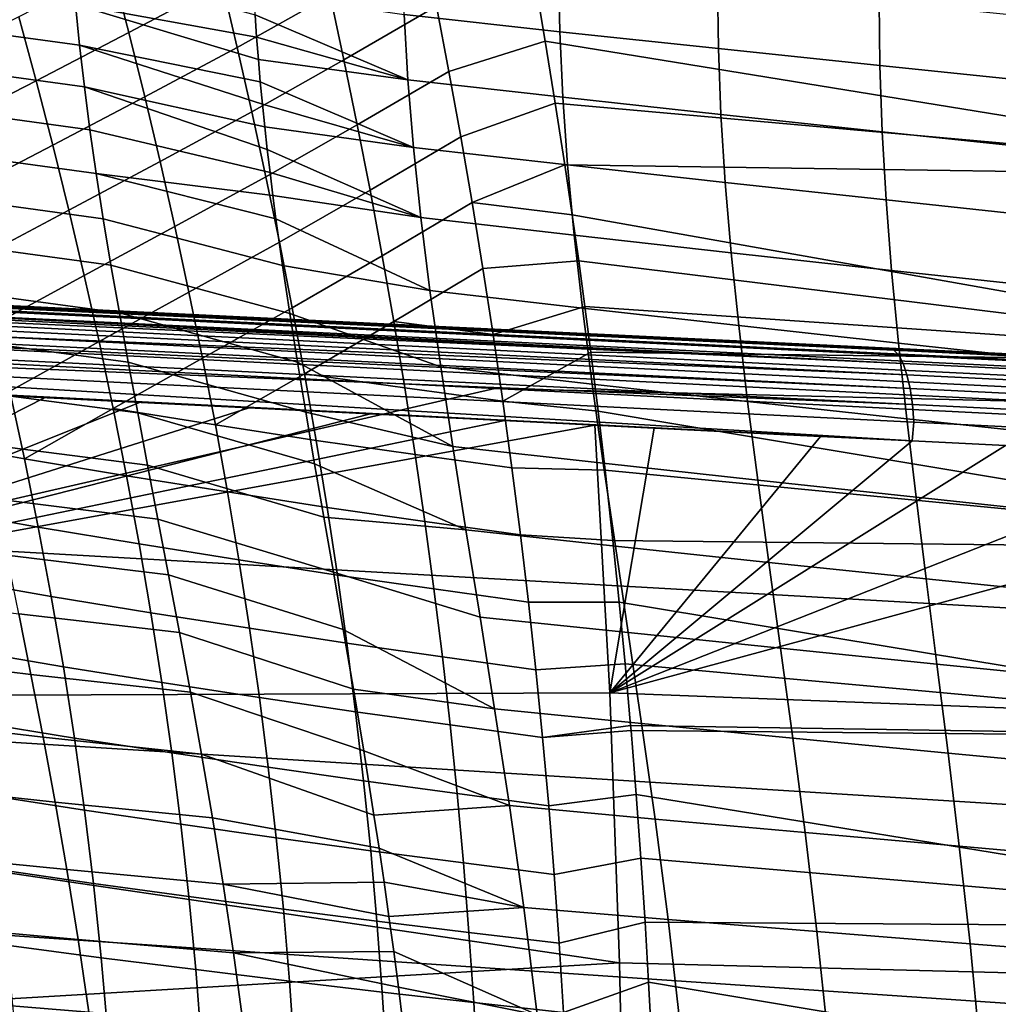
# Model space of a CAD drawing. Header units: metres. Extents: x -25 to 167, y -25 to 25.
# Tile 86 of 135: x 35 to 44, y 4 to 13. Entities that reach past the tile are written whole.
import ezdxf

# ---------------------------------------------------------------- set-up
doc = ezdxf.new("R2010")
doc.units = ezdxf.units.M
doc.layers.add('solid_12_061_372_XXX', color=7, linetype='CONTINUOUS')

msp = doc.modelspace()

# ---------------------------------------------------------------- linework, layer by layer
at = {"layer": 'solid_12_061_372_XXX'}
for points in [[(36.089237, 12.699907, 81.161118), (36.893497, 13.125448, 81.102448), (36.757179, 13.676007, 80.858292), (35.946411, 13.249774, 80.91658)], [(37.024876, 12.572245, 81.336624), (37.825424, 13.021953, 81.30912), (37.701023, 13.577086, 81.073151), (36.893497, 13.125448, 81.102448)], [(37.945, 12.464575, 81.535179), (38.743332, 12.927058, 81.539772), (38.631706, 13.487074, 81.310219), (37.825424, 13.021953, 81.30912)], [(39.804504, 12.708011, 54.938564), (38.463112, 12.855239, 53.913868), (38.448856, 13.397332, 54.578987), (39.794823, 13.253717, 55.564579)], [(35.291412, 12.285747, 81.261757), (36.089237, 12.699907, 81.161118), (35.946411, 13.249774, 80.91658), (35.142632, 12.836535, 81.015343)], [(35.604721, 13.283618, 51.697815), (37.178974, 12.852339, 52.697643), (37.191833, 12.660914, 52.469879), (35.631687, 12.94205, 51.245625)], [(39.794823, 13.253717, 55.564579), (41.165558, 13.111558, 56.52523), (41.172363, 12.562069, 55.93634), (39.804504, 12.708011, 54.938564)], [(38.850323, 12.365157, 81.759392), (39.680199, 12.625952, 81.874428), (39.589279, 13.16144, 81.665543), (38.743332, 12.927058, 81.539772)], [(46.641083, 13.046435, 83.558342), (39.589279, 13.16144, 81.665543), (39.680199, 12.625952, 81.874428), (46.880211, 11.457827, 84.124985)], [(34.120426, 13.146104, 49.874798), (35.631687, 12.94205, 51.245625), (35.665794, 12.59173, 50.811691), (34.163582, 12.79622, 49.410114)], [(36.226978, 12.146673, 81.395515), (37.024876, 12.572245, 81.336624), (36.893497, 13.125448, 81.102448), (36.089237, 12.699907, 81.161118)], [(41.165558, 13.111558, 56.52523), (42.559776, 12.969008, 57.457619), (42.565353, 12.415611, 56.904068), (41.172363, 12.562069, 55.93634)], [(37.151241, 12.016172, 81.560837), (37.945, 12.464575, 81.535179), (37.825424, 13.021953, 81.30912), (37.024876, 12.572245, 81.336624)], [(38.49461, 12.293507, 53.289913), (37.178974, 12.852339, 52.697643), (37.168095, 13.043651, 52.933514), (38.463112, 12.855239, 53.913868)], [(35.631687, 12.94205, 51.245625), (37.191833, 12.660914, 52.469879), (37.206593, 12.469191, 52.249729)], [(35.631687, 12.94205, 51.245625), (37.206593, 12.469191, 52.249729), (37.223228, 12.276417, 52.036129), (35.665794, 12.59173, 50.811691)], [(38.059692, 11.904792, 81.751335), (38.850323, 12.365157, 81.759392), (38.743332, 12.927058, 81.539772), (37.945, 12.464575, 81.535179)], [(42.559776, 12.969008, 57.457619), (43.976212, 12.826849, 58.361561), (43.982075, 12.269392, 57.841404), (42.565353, 12.415611, 56.904068)], [(34.501179, 11.880589, 81.411133), (35.291412, 12.285747, 81.261757), (35.142632, 12.836535, 81.015343), (34.346691, 12.434194, 81.161583)], [(38.49461, 12.293507, 53.289913), (37.191833, 12.660914, 52.469879), (37.178974, 12.852339, 52.697643)], [(39.830551, 12.143706, 54.350998), (38.49461, 12.293507, 53.289913), (38.463112, 12.855239, 53.913868), (39.804504, 12.708011, 54.938564)], [(34.163582, 12.79622, 49.410114), (35.665794, 12.59173, 50.811691), (35.70689, 12.232343, 50.395779), (34.213905, 12.436721, 48.964924)], [(35.43499, 11.730729, 81.497765), (36.226978, 12.146673, 81.395515), (36.089237, 12.699907, 81.161118), (35.291412, 12.285747, 81.261757)], [(38.49461, 12.293507, 53.289913), (37.206593, 12.469191, 52.249729), (37.191833, 12.660914, 52.469879)], [(39.804504, 12.708011, 54.938564), (41.172363, 12.562069, 55.93634), (41.194557, 11.994991, 55.383316), (39.830551, 12.143706, 54.350998)], [(35.665794, 12.59173, 50.811691), (37.223228, 12.276417, 52.036129), (37.241661, 12.08276, 51.829094)], [(35.665794, 12.59173, 50.811691), (37.241661, 12.08276, 51.829094), (37.261845, 11.888041, 51.628273), (35.70689, 12.232343, 50.395779)], [(36.359539, 11.58979, 81.619804), (37.151241, 12.016172, 81.560837), (37.024876, 12.572245, 81.336624), (36.226978, 12.146673, 81.395515)], [(38.952656, 11.801283, 81.969093), (39.766766, 12.09195, 82.073296), (39.680199, 12.625952, 81.874428), (38.850323, 12.365157, 81.759392)], [(39.680199, 12.625952, 81.874428), (39.766766, 12.09195, 82.073296), (46.880211, 11.457827, 84.124985)], [(41.172363, 12.562069, 55.93634), (42.565353, 12.415611, 56.904068), (42.585247, 11.845609, 56.383942), (41.194557, 11.994991, 55.383316)], [(34.213905, 12.436721, 48.964924), (35.70689, 12.232343, 50.395779), (35.754818, 11.863564, 49.99765), (34.271214, 12.067276, 48.538994)], [(37.272511, 11.457006, 81.775116), (38.059692, 11.904792, 81.751335), (37.945, 12.464575, 81.535179), (37.151241, 12.016172, 81.560837)], [(38.542889, 11.710874, 52.706139), (37.223228, 12.276417, 52.036129), (37.206593, 12.469191, 52.249729), (38.49461, 12.293507, 53.289913)], [(42.565353, 12.415611, 56.904068), (43.982075, 12.269392, 57.841404), (44.001095, 11.69628, 57.352371), (42.585247, 11.845609, 56.383942)], [(38.169453, 11.342444, 81.957603), (38.952656, 11.801283, 81.969093), (38.850323, 12.365157, 81.759392), (38.059692, 11.904792, 81.751335)], [(34.650364, 11.321775, 81.649887), (35.43499, 11.730729, 81.497765), (35.291412, 12.285747, 81.261757), (34.501179, 11.880589, 81.411133)], [(35.70689, 12.232343, 50.395779), (37.261845, 11.888041, 51.628273), (37.283726, 11.692107, 51.433376)], [(35.70689, 12.232343, 50.395779), (37.283726, 11.692107, 51.433376), (37.307213, 11.494984, 51.244354), (35.754818, 11.863564, 49.99765)], [(38.542889, 11.710874, 52.706139), (37.241661, 12.08276, 51.829094), (37.223228, 12.276417, 52.036129)], [(39.872566, 11.55957, 53.800896), (38.542889, 11.710874, 52.706139), (38.49461, 12.293507, 53.289913), (39.830551, 12.143706, 54.350998)], [(35.57325, 11.171154, 81.723396), (36.359539, 11.58979, 81.619804), (36.226978, 12.146673, 81.395515), (35.43499, 11.730729, 81.497765)], [(39.830551, 12.143706, 54.350998), (41.194557, 11.994991, 55.383316), (41.231808, 11.409125, 54.865204), (39.872566, 11.55957, 53.800896)], [(34.271214, 12.067276, 48.538994), (35.754818, 11.863564, 49.99765), (35.809299, 11.484908, 49.617149), (34.335205, 11.687394, 48.132164)], [(38.542889, 11.710874, 52.706139), (37.261845, 11.888041, 51.628273), (37.241661, 12.08276, 51.829094)], [(39.050301, 11.235349, 82.168877), (39.849087, 11.559172, 82.262398), (39.766766, 12.09195, 82.073296), (38.952656, 11.801283, 81.969093)], [(39.766766, 12.09195, 82.073296), (39.849087, 11.559172, 82.262398), (46.880211, 11.457827, 84.124985)], [(36.486824, 11.02898, 81.834), (37.272511, 11.457006, 81.775116), (37.151241, 12.016172, 81.560837), (36.359539, 11.58979, 81.619804)], [(41.194557, 11.994991, 55.383316), (42.585247, 11.845609, 56.383942), (42.619171, 11.257837, 55.896301), (41.231808, 11.409125, 54.865204)], [(38.607265, 11.105838, 52.161694), (37.283726, 11.692107, 51.433376), (37.261845, 11.888041, 51.628273), (38.542889, 11.710874, 52.706139)], [(37.388615, 10.894524, 81.979454), (38.169453, 11.342444, 81.957603), (38.059692, 11.904792, 81.751335), (37.272511, 11.457006, 81.775116)], [(35.754818, 11.863564, 49.99765), (37.307213, 11.494984, 51.244354), (37.332237, 11.296464, 51.060925), (35.809299, 11.484908, 49.617149)], [(38.274227, 10.777371, 82.153984), (39.050301, 11.235349, 82.168877), (38.952656, 11.801283, 81.969093), (38.169453, 11.342444, 81.957603)], [(42.585247, 11.845609, 56.383942), (44.001095, 11.69628, 57.352371), (44.033028, 11.106396, 56.893562), (42.619171, 11.257837, 55.896301)], [(34.794106, 10.757383, 81.877892), (35.57325, 11.171154, 81.723396), (35.43499, 11.730729, 81.497765), (34.650364, 11.321775, 81.649887)], [(34.335205, 11.687394, 48.132164), (35.809299, 11.484908, 49.617149), (35.869953, 11.095778, 49.254181), (34.405495, 11.296461, 47.744328)], [(38.607265, 11.105838, 52.161694), (37.307213, 11.494984, 51.244354), (37.283726, 11.692107, 51.433376)], [(39.92992, 10.954132, 53.28743), (38.607265, 11.105838, 52.161694), (38.542889, 11.710874, 52.706139), (39.872566, 11.55957, 53.800896)], [(35.70607, 10.606692, 81.93869), (36.486824, 11.02898, 81.834), (36.359539, 11.58979, 81.619804), (35.57325, 11.171154, 81.723396)], [(39.050301, 11.235349, 82.168877), (39.912628, 11.12899, 82.40834), (39.849087, 11.559172, 82.262398)], [(46.880211, 11.457827, 84.124985), (39.849087, 11.559172, 82.262398), (39.912628, 11.12899, 82.40834), (47.087475, 9.85728, 84.615936)], [(39.872566, 11.55957, 53.800896), (41.231808, 11.409125, 54.865204), (41.28352, 10.803039, 54.381187), (39.92992, 10.954132, 53.28743)], [(35.809299, 11.484908, 49.617149), (37.332237, 11.296464, 51.060925), (37.358711, 11.096585, 50.88306)], [(35.809299, 11.484908, 49.617149), (37.358711, 11.096585, 50.88306), (37.415771, 10.69192, 50.543041), (35.869953, 11.095778, 49.254181)], [(36.60873, 10.463961, 82.038116), (37.388615, 10.894524, 81.979454), (37.272511, 11.457006, 81.775116), (36.486824, 11.02898, 81.834)], [(38.607265, 11.105838, 52.161694), (37.332237, 11.296464, 51.060925), (37.307213, 11.494984, 51.244354)], [(41.231808, 11.409125, 54.865204), (42.619171, 11.257837, 55.896301), (42.666569, 10.65091, 55.440372), (41.28352, 10.803039, 54.381187)], [(34.405495, 11.296461, 47.744328), (35.869953, 11.095778, 49.254181), (35.936401, 10.695574, 48.908642), (34.481686, 10.893857, 47.375378)], [(38.686394, 10.476201, 51.656132), (37.358711, 11.096585, 50.88306), (37.332237, 11.296464, 51.060925), (38.607265, 11.105838, 52.161694)], [(37.499477, 10.328498, 82.173882), (38.274227, 10.777371, 82.153984), (38.169453, 11.342444, 81.957603), (37.388615, 10.894524, 81.979454)], [(38.373962, 10.209412, 82.3405), (39.14323, 10.667268, 82.358749), (39.050301, 11.235349, 82.168877), (38.274227, 10.777371, 82.153984)], [(39.050301, 11.235349, 82.168877), (39.14323, 10.667268, 82.358749), (39.968662, 10.734141, 82.537025), (39.912628, 11.12899, 82.40834)], [(42.619171, 11.257837, 55.896301), (44.033028, 11.106396, 56.893562), (44.077347, 10.498406, 56.464233), (42.666569, 10.65091, 55.440372)], [(34.932259, 10.187044, 82.095192), (35.70607, 10.606692, 81.93869), (35.57325, 11.171154, 81.723396), (34.794106, 10.757383, 81.877892)], [(39.912628, 11.12899, 82.40834), (39.968662, 10.734141, 82.537025), (47.087475, 9.85728, 84.615936)], [(35.869953, 11.095778, 49.254181), (37.415771, 10.69192, 50.543041), (37.477928, 10.279899, 50.222958), (35.936401, 10.695574, 48.908642)], [(38.686394, 10.476201, 51.656132), (37.415771, 10.69192, 50.543041), (37.358711, 11.096585, 50.88306)], [(40.001301, 10.325271, 52.810181), (38.686394, 10.476201, 51.656132), (38.607265, 11.105838, 52.161694), (39.92992, 10.954132, 53.28743)], [(35.833328, 10.037016, 82.143669), (36.60873, 10.463961, 82.038116), (36.486824, 11.02898, 81.834), (35.70607, 10.606692, 81.93869)], [(39.92992, 10.954132, 53.28743), (41.28352, 10.803039, 54.381187), (41.348419, 10.174694, 53.930878), (40.001301, 10.325271, 52.810181)], [(34.481686, 10.893857, 47.375378), (35.936401, 10.695574, 48.908642), (36.008274, 10.283693, 48.580433), (34.563385, 10.478963, 47.025215)], [(36.725163, 9.894453, 82.232185), (37.499477, 10.328498, 82.173882), (37.388615, 10.894524, 81.979454), (36.60873, 10.463961, 82.038116)], [(41.28352, 10.803039, 54.381187), (42.666569, 10.65091, 55.440372), (42.726204, 10.022885, 55.015785), (41.348419, 10.174694, 53.930878)], [(35.936401, 10.695574, 48.908642), (37.477928, 10.279899, 50.222958), (37.544807, 9.859185, 49.921509), (36.008274, 10.283693, 48.580433)], [(37.605019, 9.758706, 82.358406), (38.373962, 10.209412, 82.3405), (38.274227, 10.777371, 82.153984), (37.499477, 10.328498, 82.173882)], [(39.231419, 10.096951, 82.538712), (40.022469, 10.339659, 82.660591), (39.968662, 10.734141, 82.537025), (39.14323, 10.667268, 82.358749)], [(39.968662, 10.734141, 82.537025), (40.022469, 10.339659, 82.660591), (47.087475, 9.85728, 84.615936)], [(38.778809, 9.81964, 51.189087), (37.477928, 10.279899, 50.222958), (37.415771, 10.69192, 50.543041), (38.686394, 10.476201, 51.656132)], [(38.373962, 10.209412, 82.3405), (39.231419, 10.096951, 82.538712), (39.14323, 10.667268, 82.358749)], [(42.666569, 10.65091, 55.440372), (44.077347, 10.498406, 56.464233), (44.132854, 9.870473, 56.064049), (42.726204, 10.022885, 55.015785)], [(35.064583, 9.610388, 82.301727), (35.833328, 10.037016, 82.143669), (35.70607, 10.606692, 81.93869), (34.932259, 10.187044, 82.095192)], [(31.698225, 10.500503, 136.386902), (31.671328, 10.509007, 136.49353), (34.417637, 10.376698, 137.256195), (42.685261, 9.963846, 139.363083)], [(42.685261, 9.963846, 139.363083), (31.709082, 10.493505, 136.343491), (31.698225, 10.500503, 136.386902)], [(42.685261, 9.963846, 139.363083), (31.724424, 10.479924, 136.281754), (31.709082, 10.493505, 136.343491)], [(42.685261, 9.963846, 139.363083), (42.727062, 9.919065, 139.204956), (31.749605, 10.44752, 136.179352), (31.724424, 10.479924, 136.281754)], [(42.727062, 9.919065, 139.204956), (42.764996, 9.847325, 139.056061), (31.773455, 10.403683, 136.080963), (31.749605, 10.44752, 136.179352)], [(34.563385, 10.478963, 47.025215), (36.008274, 10.283693, 48.580433), (36.08519, 9.859538, 48.269455), (34.650208, 10.05116, 46.693733)], [(35.954815, 9.461802, 82.33828), (36.725163, 9.894453, 82.232185), (36.60873, 10.463961, 82.038116), (35.833328, 10.037016, 82.143669)], [(40.085281, 9.670753, 52.368797), (38.778809, 9.81964, 51.189087), (38.686394, 10.476201, 51.656132), (40.001301, 10.325271, 52.810181)], [(42.764996, 9.847325, 139.056061), (31.783361, 10.381119, 136.039627), (31.773455, 10.403683, 136.080963)], [(42.764996, 9.847325, 139.056061), (31.795677, 10.348947, 135.987793), (31.783361, 10.381119, 136.039627)], [(33.749859, 10.307179, 140.793625), (44.07798, 9.804546, 143.624207), (44.112701, 9.861438, 143.507126), (33.783863, 10.361408, 140.678864)], [(33.783863, 10.361408, 140.678864), (44.112701, 9.861438, 143.507126), (44.148571, 9.89559, 143.381821), (33.818909, 10.393942, 140.556473)], [(33.818909, 10.393942, 140.556473), (44.148571, 9.89559, 143.381821), (39.472385, 10.132999, 141.96582), (33.825108, 10.405171, 140.422104)], [(33.825108, 10.405171, 140.422104), (39.472385, 10.132999, 141.96582), (35.155766, 10.341124, 137.45723), (34.417637, 10.376698, 137.256195)], [(42.685261, 9.963846, 139.363083), (34.417637, 10.376698, 137.256195), (35.155766, 10.341124, 137.45723)], [(42.764996, 9.847325, 139.056061), (42.797977, 9.750689, 138.920685), (31.816002, 10.283981, 135.900955), (31.795677, 10.348947, 135.987793)], [(42.797977, 9.750689, 138.920685), (31.834179, 10.209577, 135.821548), (31.816002, 10.283981, 135.900955)], [(33.717941, 10.232922, 140.897217), (44.045525, 9.726752, 143.729309), (44.07798, 9.804546, 143.624207), (33.749859, 10.307179, 140.793625)], [(35.155766, 10.341124, 137.45723), (35.982037, 10.301301, 137.683273), (36.918484, 10.256169, 137.941147)], [(39.472385, 10.132999, 141.96582), (35.982037, 10.301301, 137.683273), (35.155766, 10.341124, 137.45723)], [(42.685261, 9.963846, 139.363083), (35.155766, 10.341124, 137.45723), (37.96489, 10.205737, 138.230225)], [(36.918484, 10.256169, 137.941147), (37.96489, 10.205737, 138.230225), (35.155766, 10.341124, 137.45723)], [(39.472385, 10.132999, 141.96582), (36.918484, 10.256169, 137.941147), (35.982037, 10.301301, 137.683273)], [(36.008274, 10.283693, 48.580433), (37.544807, 9.859185, 49.921509), (37.61618, 9.427852, 49.637234), (36.08519, 9.859538, 48.269455)], [(36.835941, 9.320187, 82.416153), (37.605019, 9.758706, 82.358406), (37.499477, 10.328498, 82.173882), (36.725163, 9.894453, 82.232185)], [(38.883003, 9.133801, 50.760201), (37.544807, 9.859185, 49.921509), (37.477928, 10.279899, 50.222958), (38.778809, 9.81964, 51.189087)], [(39.314835, 9.52431, 82.708771), (40.074085, 9.945401, 82.779121), (40.022469, 10.339659, 82.660591), (39.231419, 10.096951, 82.538712)], [(40.001301, 10.325271, 52.810181), (41.348419, 10.174694, 53.930878), (41.425117, 9.521956, 53.513939), (40.085281, 9.670753, 52.368797)], [(40.022469, 10.339659, 82.660591), (40.074085, 9.945401, 82.779121), (47.087475, 9.85728, 84.615936)], [(42.797977, 9.750689, 138.920685), (42.825058, 9.631933, 138.802704), (31.841776, 10.172329, 135.787689), (31.834179, 10.209577, 135.821548)], [(33.689091, 10.140913, 140.986481), (44.01638, 9.630566, 143.819031), (44.045525, 9.726752, 143.729309), (33.717941, 10.232922, 140.897217)], [(39.472385, 10.132999, 141.96582), (37.96489, 10.205737, 138.230225), (36.918484, 10.256169, 137.941147)], [(37.605019, 9.758706, 82.358406), (38.468609, 9.638406, 82.517136), (38.373962, 10.209412, 82.3405)], [(37.96489, 10.205737, 138.230225), (39.123871, 10.149879, 138.550568), (42.685261, 9.963846, 139.363083)], [(39.472385, 10.132999, 141.96582), (39.123871, 10.149879, 138.550568), (37.96489, 10.205737, 138.230225)], [(38.373962, 10.209412, 82.3405), (38.468609, 9.638406, 82.517136), (39.314835, 9.52431, 82.708771), (39.231419, 10.096951, 82.538712)], [(42.825058, 9.631933, 138.802704), (31.849985, 10.126644, 135.750519), (31.841776, 10.172329, 135.787689)], [(42.825058, 9.631933, 138.802704), (42.845455, 9.494475, 138.705505), (31.86323, 10.036197, 135.688736), (31.849985, 10.126644, 135.750519)], [(33.664192, 10.033978, 141.05867), (43.991493, 9.51909, 143.890472), (44.01638, 9.630566, 143.819031), (33.689091, 10.140913, 140.986481)], [(39.472385, 10.132999, 141.96582), (40.410645, 10.087863, 138.906738), (39.123871, 10.149879, 138.550568)], [(42.685261, 9.963846, 139.363083), (39.123871, 10.149879, 138.550568), (40.410645, 10.087863, 138.906738)], [(39.472385, 10.132999, 141.96582), (44.141533, 9.907969, 143.242584), (41.843662, 10.018798, 139.304352), (40.410645, 10.087863, 138.906738)], [(44.148571, 9.89559, 143.381821), (44.141533, 9.907969, 143.242584), (39.472385, 10.132999, 141.96582)], [(41.348419, 10.174694, 53.930878), (42.726204, 10.022885, 55.015785), (42.79673, 9.371734, 54.622234), (41.425117, 9.521956, 53.513939)], [(42.845455, 9.494475, 138.705505), (31.873755, 9.939342, 135.636963), (31.86323, 10.036197, 135.688736)], [(33.664192, 10.033978, 141.05867), (33.61499, 9.916768, 141.103653), (39.246735, 9.633822, 142.647186), (43.991493, 9.51909, 143.890472)], [(34.650208, 10.05116, 46.693733), (36.08519, 9.859538, 48.269455), (36.166725, 9.422468, 47.975624), (34.741707, 9.609791, 46.38084)], [(35.190586, 9.027053, 82.497269), (35.954815, 9.461802, 82.33828), (35.833328, 10.037016, 82.143669), (35.064583, 9.610388, 82.301727)], [(42.685261, 9.963846, 139.363083), (40.410645, 10.087863, 138.906738), (41.843662, 10.018798, 139.304352)], [(41.843662, 10.018798, 139.304352), (42.619637, 9.9814, 139.520004), (42.685261, 9.963846, 139.363083)], [(44.141533, 9.907969, 143.242584), (42.619637, 9.9814, 139.520004), (41.843662, 10.018798, 139.304352)], [(42.726204, 10.022885, 55.015785), (44.132854, 9.870473, 56.064049), (44.198246, 9.220684, 55.692734), (42.79673, 9.371734, 54.622234)], [(42.845455, 9.494475, 138.705505), (42.858582, 9.342268, 138.631912), (31.877851, 9.890275, 135.615601), (31.873755, 9.939342, 135.636963)], [(39.314835, 9.52431, 82.708771), (40.137539, 9.43645, 82.924843), (40.074085, 9.945401, 82.779121)], [(47.087475, 9.85728, 84.615936), (40.074085, 9.945401, 82.779121), (40.137539, 9.43645, 82.924843), (47.262863, 8.244706, 85.031235)], [(44.141533, 9.907969, 143.242584), (43.438423, 9.941938, 139.747772), (42.619637, 9.9814, 139.520004)], [(42.685261, 9.963846, 139.363083), (42.619637, 9.9814, 139.520004), (43.438423, 9.941938, 139.747772), (53.660107, 9.434543, 142.423691)], [(53.702595, 9.38865, 142.263763), (42.727062, 9.919065, 139.204956), (42.685261, 9.963846, 139.363083), (53.660107, 9.434543, 142.423691)], [(44.141533, 9.907969, 143.242584), (45.210567, 9.856529, 140.241302), (43.438423, 9.941938, 139.747772)], [(53.660107, 9.434543, 142.423691), (43.438423, 9.941938, 139.747772), (45.210567, 9.856529, 140.241302)], [(42.842815, 9.180733, 138.578125), (31.881433, 9.837262, 135.595825), (31.877851, 9.890275, 135.615601), (42.858582, 9.342268, 138.631912)], [(33.61499, 9.916768, 141.103653), (33.516148, 8.315655, 141.63623), (39.246735, 9.633822, 142.647186)], [(35.954815, 9.461802, 82.33828), (36.835941, 9.320187, 82.416153), (36.725163, 9.894453, 82.232185)], [(36.08519, 9.859538, 48.269455), (37.61618, 9.427852, 49.637234), (37.691746, 8.983762, 49.369026), (36.166725, 9.422468, 47.975624)], [(38.883003, 9.133801, 50.760201), (37.61618, 9.427852, 49.637234), (37.544807, 9.859185, 49.921509)], [(53.741077, 9.315155, 142.113403), (42.764996, 9.847325, 139.056061), (42.727062, 9.919065, 139.204956), (53.702595, 9.38865, 142.263763)], [(53.774418, 9.216225, 141.977051), (42.797977, 9.750689, 138.920685), (42.764996, 9.847325, 139.056061), (53.741077, 9.315155, 142.113403)], [(32.570908, 9.701849, 135.753021), (31.881433, 9.837262, 135.595825), (42.842815, 9.180733, 138.578125)], [(40.180393, 8.988316, 51.962936), (38.883003, 9.133801, 50.760201), (38.778809, 9.81964, 51.189087), (40.085281, 9.670753, 52.368797)], [(32.570908, 9.701849, 135.753021), (42.842815, 9.180733, 138.578125), (33.257446, 9.663312, 135.938919)], [(36.835941, 9.320187, 82.416153), (37.705101, 9.184937, 82.532982), (37.605019, 9.758706, 82.358406)], [(37.605019, 9.758706, 82.358406), (37.705101, 9.184937, 82.532982), (38.558064, 9.064205, 82.683884), (38.468609, 9.638406, 82.517136)], [(53.801632, 9.094777, 141.858734), (42.825058, 9.631933, 138.802704), (42.797977, 9.750689, 138.920685), (53.774418, 9.216225, 141.977051)], [(31.993902, 7.84025, 135.195786), (34.631962, 9.590792, 136.313293), (35.367958, 9.5549, 136.514984)], [(33.257446, 9.663312, 135.938919), (42.842815, 9.180733, 138.578125), (33.941193, 9.625807, 136.124649)], [(39.246735, 9.633822, 142.647186), (33.516148, 8.315655, 141.63623), (43.852242, 7.732333, 144.432709), (43.929611, 9.398186, 143.929779)], [(33.941193, 9.625807, 136.124649), (42.842815, 9.180733, 138.578125), (34.631962, 9.590792, 136.313293)], [(34.303257, 9.188419, 82.514267), (35.190586, 9.027053, 82.497269), (35.064583, 9.610388, 82.301727)], [(34.631962, 9.590792, 136.313293), (42.842815, 9.180733, 138.578125), (35.367958, 9.5549, 136.514984)], [(34.741707, 9.609791, 46.38084), (36.166725, 9.422468, 47.975624), (36.252274, 8.971679, 47.698936), (34.837254, 9.15402, 46.086533)], [(38.468609, 9.638406, 82.517136), (38.558064, 9.064205, 82.683884), (39.393429, 8.949268, 82.868912), (39.314835, 9.52431, 82.708771)], [(43.991493, 9.51909, 143.890472), (39.246735, 9.633822, 142.647186), (43.929611, 9.398186, 143.929779)], [(40.085281, 9.670753, 52.368797), (41.425117, 9.521956, 53.513939), (41.512196, 8.842662, 53.130058), (40.180393, 8.988316, 51.962936)], [(53.821922, 8.954394, 141.761932), (42.845455, 9.494475, 138.705505), (42.825058, 9.631933, 138.802704), (53.801632, 9.094777, 141.858734)], [(35.367958, 9.5549, 136.514984), (36.191822, 9.514252, 136.741058), (31.993902, 7.84025, 135.195786)], [(36.191822, 9.514252, 136.741058), (37.12648, 9.467113, 136.997818), (31.993902, 7.84025, 135.195786)], [(35.367958, 9.5549, 136.514984), (42.842815, 9.180733, 138.578125), (36.191822, 9.514252, 136.741058)], [(36.191822, 9.514252, 136.741058), (42.842815, 9.180733, 138.578125), (37.12648, 9.467113, 136.997818)], [(39.393429, 8.949268, 82.868912), (40.197426, 8.92765, 83.062355), (40.137539, 9.43645, 82.924843), (39.314835, 9.52431, 82.708771)], [(41.425117, 9.521956, 53.513939), (42.79673, 9.371734, 54.622234), (42.876766, 8.695401, 54.25943), (41.512196, 8.842662, 53.130058)], [(37.12648, 9.467113, 136.997818), (38.172546, 9.414128, 137.285736), (31.993902, 7.84025, 135.195786)], [(35.190586, 9.027053, 82.497269), (36.070107, 8.880747, 82.522308), (35.954815, 9.461802, 82.33828)], [(35.954815, 9.461802, 82.33828), (36.070107, 8.880747, 82.522308), (36.940716, 8.740915, 82.589836), (36.835941, 9.320187, 82.416153)], [(36.166725, 9.422468, 47.975624), (37.691746, 8.983762, 49.369026), (37.771065, 8.524831, 49.116215), (36.252274, 8.971679, 47.698936)], [(37.12648, 9.467113, 136.997818), (42.842815, 9.180733, 138.578125), (38.172546, 9.414128, 137.285736)], [(38.996895, 8.41587, 50.369339), (37.691746, 8.983762, 49.369026), (37.61618, 9.427852, 49.637234), (38.883003, 9.133801, 50.760201)], [(40.137539, 9.43645, 82.924843), (40.197426, 8.92765, 83.062355), (47.262863, 8.244706, 85.031235)], [(53.834686, 8.799214, 141.689514), (42.858582, 9.342268, 138.631912), (42.845455, 9.494475, 138.705505), (53.821922, 8.954394, 141.761932)], [(38.172546, 9.414128, 137.285736), (39.332634, 9.355925, 137.60582), (31.993902, 7.84025, 135.195786)], [(39.332634, 9.355925, 137.60582), (40.1087, 9.317198, 137.820358), (31.993902, 7.84025, 135.195786)], [(38.172546, 9.414128, 137.285736), (42.842815, 9.180733, 138.578125), (39.332634, 9.355925, 137.60582)], [(39.332634, 9.355925, 137.60582), (42.842815, 9.180733, 138.578125), (40.1087, 9.317198, 137.820358)], [(42.79673, 9.371734, 54.622234), (44.198246, 9.220684, 55.692734), (44.272182, 8.547105, 55.350014), (42.876766, 8.695401, 54.25943)], [(42.858582, 9.342268, 138.631912), (53.834686, 8.799214, 141.689514), (43.647079, 9.140626, 138.801544), (42.842815, 9.180733, 138.578125)], [(40.1087, 9.317198, 137.820358), (40.238224, 7.008376, 137.42337), (32.035027, 6.978974, 135.054504), (31.993902, 7.84025, 135.195786)], [(36.835941, 9.320187, 82.416153), (36.940716, 8.740915, 82.589836), (37.799446, 8.607004, 82.697456), (37.705101, 9.184937, 82.532982)], [(40.238224, 7.008376, 137.42337), (40.1087, 9.317198, 137.820358), (40.620361, 9.29167, 137.961945)], [(40.1087, 9.317198, 137.820358), (42.842815, 9.180733, 138.578125), (40.620361, 9.29167, 137.961945)], [(40.620361, 9.29167, 137.961945), (42.052956, 9.220156, 138.358932), (40.238224, 7.008376, 137.42337)], [(40.620361, 9.29167, 137.961945), (42.842815, 9.180733, 138.578125), (42.052956, 9.220156, 138.358932)], [(34.303257, 9.188419, 82.514267), (34.43354, 8.593854, 82.710999), (35.309761, 8.436675, 82.681549), (35.190586, 9.027053, 82.497269)], [(37.705101, 9.184937, 82.532982), (37.799446, 8.607004, 82.697456), (38.642139, 8.486683, 82.840622), (38.558064, 9.064205, 82.683884)], [(42.052956, 9.220156, 138.358932), (42.842815, 9.180733, 138.578125), (40.238224, 7.008376, 137.42337)], [(42.842815, 9.180733, 138.578125), (43.647079, 9.140626, 138.801544), (40.238224, 7.008376, 137.42337)], [(34.837254, 9.15402, 46.086533), (36.252274, 8.971679, 47.698936), (36.34116, 8.506321, 47.4394), (34.936142, 8.682961, 45.810814)], [(40.284618, 8.275273, 51.592487), (38.996895, 8.41587, 50.369339), (38.883003, 9.133801, 50.760201), (40.180393, 8.988316, 51.962936)], [(40.238224, 7.008376, 137.42337), (43.647079, 9.140626, 138.801544), (45.41925, 9.052398, 139.294495)], [(35.190586, 9.027053, 82.497269), (35.309761, 8.436675, 82.681549), (36.178761, 8.293545, 82.695526), (36.070107, 8.880747, 82.522308)], [(38.558064, 9.064205, 82.683884), (38.642139, 8.486683, 82.840622), (39.467102, 8.371758, 83.019073), (39.393429, 8.949268, 82.868912)], [(40.238224, 7.008376, 137.42337), (45.41925, 9.052398, 139.294495), (47.389473, 8.954427, 139.843414)], [(36.252274, 8.971679, 47.698936), (37.771065, 8.524831, 49.116215), (37.853668, 8.049207, 48.878498), (36.34116, 8.506321, 47.4394)], [(38.996895, 8.41587, 50.369339), (37.771065, 8.524831, 49.116215), (37.691746, 8.983762, 49.369026)], [(39.467102, 8.371758, 83.019073), (40.264168, 8.321482, 83.215607), (40.197426, 8.92765, 83.062355), (39.393429, 8.949268, 82.868912)], [(40.180393, 8.988316, 51.962936), (41.512196, 8.842662, 53.130058), (41.607681, 8.134262, 52.779137), (40.284618, 8.275273, 51.592487)], [(40.197426, 8.92765, 83.062355), (40.264168, 8.321482, 83.215607), (47.262863, 8.244706, 85.031235)], [(47.389473, 8.954427, 139.843414), (48.328789, 8.907737, 140.105347), (48.456249, 6.69707, 139.7547), (40.238224, 7.008376, 137.42337)], [(36.070107, 8.880747, 82.522308), (36.178761, 8.293545, 82.695526), (37.03912, 8.156394, 82.753021), (36.940716, 8.740915, 82.589836)], [(41.512196, 8.842662, 53.130058), (42.876766, 8.695401, 54.25943), (42.964401, 7.99149, 53.92728), (41.607681, 8.134262, 52.779137)], [(36.940716, 8.740915, 82.589836), (37.03912, 8.156394, 82.753021), (37.887779, 8.024723, 82.851677), (37.799446, 8.607004, 82.697456)], [(34.936142, 8.682961, 45.810814), (36.34116, 8.506321, 47.4394), (36.43272, 8.025543, 47.197033), (35.037682, 8.195724, 45.553703)], [(42.876766, 8.695401, 54.25943), (44.272182, 8.547105, 55.350014), (44.352829, 7.8475, 55.035824), (42.964401, 7.99149, 53.92728)], [(34.43354, 8.593854, 82.710999), (34.556278, 7.990922, 82.895584), (35.421593, 7.838893, 82.854317), (35.309761, 8.436675, 82.681549)], [(37.799446, 8.607004, 82.697456), (37.887779, 8.024723, 82.851677), (38.720642, 7.905716, 82.987236), (38.642139, 8.486683, 82.840622)], [(36.34116, 8.506321, 47.4394), (37.853668, 8.049207, 48.878498), (37.93898, 7.555496, 48.655952), (36.43272, 8.025543, 47.197033)], [(38.996895, 8.41587, 50.369339), (39.117931, 7.662655, 50.016563), (37.853668, 8.049207, 48.878498), (37.771065, 8.524831, 49.116215)], [(38.642139, 8.486683, 82.840622), (38.720642, 7.905716, 82.987236), (39.535755, 7.791713, 83.159195), (39.467102, 8.371758, 83.019073)], [(35.309761, 8.436675, 82.681549), (35.421593, 7.838893, 82.854317), (36.280338, 7.699891, 82.857697), (36.178761, 8.293545, 82.695526)], [(40.395496, 7.528603, 51.257511), (39.117931, 7.662655, 50.016563), (38.996895, 8.41587, 50.369339), (40.284618, 8.275273, 51.592487)], [(39.535755, 7.791713, 83.159195), (40.31855, 7.790579, 83.340469), (40.264168, 8.321482, 83.215607), (39.467102, 8.371758, 83.019073)], [(47.262863, 8.244706, 85.031235), (40.264168, 8.321482, 83.215607), (40.31855, 7.790579, 83.340469), (47.406376, 6.620017, 85.370918)], [(33.516148, 8.315655, 141.63623), (33.411289, 6.687332, 142.068039), (43.756699, 6.041941, 144.828018), (43.852242, 7.732333, 144.432709)], [(36.178761, 8.293545, 82.695526), (36.280338, 7.699891, 82.857697), (37.130791, 7.566378, 82.905525), (37.03912, 8.156394, 82.753021)], [(40.284618, 8.275273, 51.592487), (41.607681, 8.134262, 52.779137), (41.709209, 7.393916, 52.461235), (40.395496, 7.528603, 51.257511)], [(35.037682, 8.195724, 45.553703), (36.43272, 8.025543, 47.197033), (36.526283, 7.528494, 46.971848), (35.141167, 7.691424, 45.315212)], [(37.03912, 8.156394, 82.753021), (37.130791, 7.566378, 82.905525), (37.96981, 7.437911, 82.995483), (37.887779, 8.024723, 82.851677)], [(41.607681, 8.134262, 52.779137), (42.964401, 7.99149, 53.92728), (43.057365, 7.25735, 53.625858), (41.709209, 7.393916, 52.461235)], [(34.556278, 7.990922, 82.895584), (34.670879, 7.379204, 83.067741), (35.52557, 7.233344, 83.015297), (35.421593, 7.838893, 82.854317)], [(36.43272, 8.025543, 47.197033), (37.93898, 7.555496, 48.655952), (38.026375, 7.042505, 48.448799), (36.526283, 7.528494, 46.971848)], [(39.243549, 6.870957, 49.701939), (37.93898, 7.555496, 48.655952), (37.853668, 8.049207, 48.878498), (39.117931, 7.662655, 50.016563)], [(37.887779, 8.024723, 82.851677), (37.96981, 7.437911, 82.995483), (38.793377, 7.32118, 83.123627), (38.720642, 7.905716, 82.987236)], [(42.964401, 7.99149, 53.92728), (44.352829, 7.8475, 55.035824), (44.437996, 7.119421, 54.750233), (43.057365, 7.25735, 53.625858)], [(38.720642, 7.905716, 82.987236), (38.793377, 7.32118, 83.123627), (39.599281, 7.209072, 83.289223), (39.535755, 7.791713, 83.159195)], [(33.818523, 7.860538, 43.613789), (35.141167, 7.691424, 45.315212), (35.245903, 7.169173, 45.095348), (33.9338, 7.329408, 43.381588)], [(35.421593, 7.838893, 82.854317), (35.52557, 7.233344, 83.015297), (36.374397, 7.09948, 83.008583), (36.280338, 7.699891, 82.857697)], [(39.599281, 7.209072, 83.289223), (40.369186, 7.259267, 83.456741), (40.31855, 7.790579, 83.340469), (39.535755, 7.791713, 83.159195)], [(40.31855, 7.790579, 83.340469), (40.369186, 7.259267, 83.456741), (47.406376, 6.620017, 85.370918)], [(35.141167, 7.691424, 45.315212), (36.526283, 7.528494, 46.971848), (36.621185, 7.014326, 46.763859), (35.245903, 7.169173, 45.095348)], [(36.280338, 7.699891, 82.857697), (36.374397, 7.09948, 83.008583), (37.215363, 6.970623, 83.047134), (37.130791, 7.566378, 82.905525)], [(40.510551, 6.745275, 50.958069), (39.243549, 6.870957, 49.701939), (39.117931, 7.662655, 50.016563), (40.395496, 7.528603, 51.257511)], [(37.130791, 7.566378, 82.905525), (37.215363, 6.970623, 83.047134), (38.045261, 6.846382, 83.1287), (37.96981, 7.437911, 82.995483)], [(39.243549, 6.870957, 49.701939), (38.026375, 7.042505, 48.448799), (37.93898, 7.555496, 48.655952)], [(36.526283, 7.528494, 46.971848), (38.026375, 7.042505, 48.448799), (38.11504, 6.509255, 48.257404), (36.621185, 7.014326, 46.763859)], [(40.395496, 7.528603, 51.257511), (41.709209, 7.393916, 52.461235), (41.814396, 6.618776, 52.176418), (40.510551, 6.745275, 50.958069)], [(37.96981, 7.437911, 82.995483), (38.045261, 6.846382, 83.1287), (38.860146, 6.732951, 83.249657), (38.793377, 7.32118, 83.123627)], [(41.709209, 7.393916, 52.461235), (43.057365, 7.25735, 53.625858), (43.153358, 6.490329, 53.355228), (41.814396, 6.618776, 52.176418)], [(33.9338, 7.329408, 43.381588), (35.245903, 7.169173, 45.095348), (35.350925, 6.628078, 44.894199), (34.049126, 6.778585, 43.169598)], [(34.670879, 7.379204, 83.067741), (34.776772, 6.75828, 83.227196), (35.621178, 6.619664, 83.164238), (35.52557, 7.233344, 83.015297)], [(38.793377, 7.32118, 83.123627), (38.860146, 6.732951, 83.249657), (39.657585, 6.623769, 83.409096), (39.599281, 7.209072, 83.289223)], [(35.52557, 7.233344, 83.015297), (35.621178, 6.619664, 83.164238), (36.460491, 6.492009, 83.147949), (36.374397, 7.09948, 83.008583)], [(39.657585, 6.623769, 83.409096), (40.416103, 6.727582, 83.564468), (40.369186, 7.259267, 83.456741), (39.599281, 7.209072, 83.289223)], [(40.369186, 7.259267, 83.456741), (40.416103, 6.727582, 83.564468), (47.406376, 6.620017, 85.370918)], [(43.057365, 7.25735, 53.625858), (44.437996, 7.119421, 54.750233), (44.52549, 6.36042, 54.493317), (43.153358, 6.490329, 53.355228)], [(35.245903, 7.169173, 45.095348), (36.621185, 7.014326, 46.763859), (36.716492, 6.482182, 46.573147), (35.350925, 6.628078, 44.894199)], [(36.374397, 7.09948, 83.008583), (36.460491, 6.492009, 83.147949), (37.292469, 6.368885, 83.17765), (37.215363, 6.970623, 83.047134)], [(40.238224, 7.008376, 137.42337), (40.320351, 4.682449, 137.136063), (32.079796, 5.895935, 134.900696), (32.035027, 6.978974, 135.054504)], [(36.621185, 7.014326, 46.763859), (38.11504, 6.509255, 48.257404), (38.203629, 5.954964, 48.082298), (36.716492, 6.482182, 46.573147)], [(37.215363, 6.970623, 83.047134), (37.292469, 6.368885, 83.17765), (38.113846, 6.249952, 83.251183), (38.045261, 6.846382, 83.1287)], [(39.370674, 6.03758, 49.425663), (38.11504, 6.509255, 48.257404), (38.026375, 7.042505, 48.448799), (39.243549, 6.870957, 49.701939)], [(40.238224, 7.008376, 137.42337), (48.456249, 6.69707, 139.7547), (48.527431, 4.47302, 139.497955), (40.320351, 4.682449, 137.136063)], [(38.045261, 6.846382, 83.1287), (38.113846, 6.249952, 83.251183), (38.920753, 6.140904, 83.365227), (38.860146, 6.732951, 83.249657)], [(40.626816, 5.922272, 50.694366), (39.370674, 6.03758, 49.425663), (39.243549, 6.870957, 49.701939), (40.510551, 6.745275, 50.958069)], [(34.049126, 6.778585, 43.169598), (35.350925, 6.628078, 44.894199), (35.454819, 6.067235, 44.711956), (34.163029, 6.207131, 42.978008)], [(34.776772, 6.75828, 83.227196), (34.873363, 6.127728, 83.37365), (35.707897, 5.997491, 83.30088), (35.621178, 6.619664, 83.164238)], [(38.860146, 6.732951, 83.249657), (38.920753, 6.140904, 83.365227), (39.710564, 6.035741, 83.518745), (39.657585, 6.623769, 83.409096)], [(39.657585, 6.623769, 83.409096), (40.419739, 6.68453, 83.572807), (40.416103, 6.727582, 83.564468)], [(40.416103, 6.727582, 83.564468), (40.419739, 6.68453, 83.572807), (47.406376, 6.620017, 85.370918)], [(40.510551, 6.745275, 50.958069), (41.814396, 6.618776, 52.176418), (41.920383, 5.806015, 51.924889), (40.626816, 5.922272, 50.694366)], [(33.411289, 6.687332, 142.068039), (33.329803, 5.036065, 142.40567), (43.685318, 4.330837, 145.126053), (43.756699, 6.041941, 144.828018)], [(35.350925, 6.628078, 44.894199), (36.716492, 6.482182, 46.573147), (36.810867, 5.931201, 46.399906), (35.454819, 6.067235, 44.711956)], [(35.621178, 6.619664, 83.164238), (35.707897, 5.997491, 83.30088), (36.538185, 5.877173, 83.275558), (36.460491, 6.492009, 83.147949)], [(39.710564, 6.035741, 83.518745), (40.464008, 6.134823, 83.674461), (40.419739, 6.68453, 83.572807), (39.657585, 6.623769, 83.409096)], [(47.406376, 6.620017, 85.370918), (40.419739, 6.68453, 83.572807), (40.464008, 6.134823, 83.674461), (47.518005, 4.983122, 85.635033)], [(41.814396, 6.618776, 52.176418), (43.153358, 6.490329, 53.355228), (43.249649, 5.687802, 53.115597), (41.920383, 5.806015, 51.924889)], [(36.460491, 6.492009, 83.147949), (36.538185, 5.877173, 83.275558), (37.361748, 5.760919, 83.296875), (37.292469, 6.368885, 83.17765)], [(36.716492, 6.482182, 46.573147), (38.203629, 5.954964, 48.082298), (38.247402, 5.66979, 48.001053), (36.810867, 5.931201, 46.399906)], [(39.370674, 6.03758, 49.425663), (38.203629, 5.954964, 48.082298), (38.11504, 6.509255, 48.257404)], [(43.153358, 6.490329, 53.355228), (44.52549, 6.36042, 54.493317), (44.612701, 5.568087, 54.265274), (43.249649, 5.687802, 53.115597)], [(37.292469, 6.368885, 83.17765), (37.361748, 5.760919, 83.296875), (38.175285, 5.648439, 83.362762), (38.113846, 6.249952, 83.251183)], [(34.163029, 6.207131, 42.978008), (35.454819, 6.067235, 44.711956), (35.556129, 5.485738, 44.548832), (34.273979, 5.614108, 42.807034)], [(38.113846, 6.249952, 83.251183), (38.175285, 5.648439, 83.362762), (38.975006, 5.544918, 83.470222), (38.920753, 6.140904, 83.365227)], [(34.873363, 6.127728, 83.37365), (34.960079, 5.487131, 83.506836), (35.785225, 5.366462, 83.42495), (35.707897, 5.997491, 83.30088)], [(38.920753, 6.140904, 83.365227), (38.975006, 5.544918, 83.470222), (39.758118, 5.444921, 83.618118), (39.710564, 6.035741, 83.518745)], [(39.758118, 5.444921, 83.618118), (40.504383, 5.584302, 83.767159), (40.464008, 6.134823, 83.674461), (39.710564, 6.035741, 83.518745)], [(40.464008, 6.134823, 83.674461), (40.504383, 5.584302, 83.767159), (47.518005, 4.983122, 85.635033)], [(35.454819, 6.067235, 44.711956), (36.810867, 5.931201, 46.399906), (36.902924, 5.360523, 46.244343), (35.556129, 5.485738, 44.548832)], [(39.370674, 6.03758, 49.425663), (39.494488, 5.159347, 49.188442), (38.247402, 5.66979, 48.001053), (38.203629, 5.954964, 48.082298)], [(40.739704, 5.056626, 50.467079), (39.494488, 5.159347, 49.188442), (39.370674, 6.03758, 49.425663), (40.626816, 5.922272, 50.694366)], [(35.707897, 5.997491, 83.30088), (35.785225, 5.366462, 83.42495), (36.607033, 5.254669, 83.391182), (36.538185, 5.877173, 83.275558)], [(40.320351, 4.682449, 137.136063), (32.134586, 4.19862, 134.712479), (32.079796, 5.895935, 134.900696)], [(36.538185, 5.877173, 83.275558), (36.607033, 5.254669, 83.391182), (37.422829, 5.146479, 83.404602), (37.361748, 5.760919, 83.296875)], [(36.902924, 5.360523, 46.244343), (36.810867, 5.931201, 46.399906), (38.247402, 5.66979, 48.001053), (38.290581, 5.379149, 47.924091)], [(40.626816, 5.922272, 50.694366), (41.920383, 5.806015, 51.924889), (42.022812, 4.952883, 51.707306), (40.739704, 5.056626, 50.467079)], [(41.920383, 5.806015, 51.924889), (43.249649, 5.687802, 53.115597), (43.34211, 4.847251, 52.907593), (42.022812, 4.952883, 51.707306)], [(37.361748, 5.760919, 83.296875), (37.422829, 5.146479, 83.404602), (38.22929, 5.041657, 83.463272), (38.175285, 5.648439, 83.362762)], [(43.249649, 5.687802, 53.115597), (44.612701, 5.568087, 54.265274), (44.69574, 4.740147, 54.066708), (43.34211, 4.847251, 52.907593)], [(34.273979, 5.614108, 42.807034), (35.556129, 5.485738, 44.548832), (35.653416, 4.882683, 44.405033), (34.380459, 4.998575, 42.656883)], [(38.175285, 5.648439, 83.362762), (38.22929, 5.041657, 83.463272), (39.022705, 4.944866, 83.564522), (38.975006, 5.544918, 83.470222)], [(39.494488, 5.159347, 49.188442), (38.290581, 5.379149, 47.924091), (38.247402, 5.66979, 48.001053)], [(38.975006, 5.544918, 83.470222), (39.022705, 4.944866, 83.564522), (39.80014, 4.851247, 83.707153), (39.758118, 5.444921, 83.618118)], [(39.80014, 4.851247, 83.707153), (40.540897, 5.032472, 83.851006), (40.504383, 5.584302, 83.767159), (39.758118, 5.444921, 83.618118)], [(40.504383, 5.584302, 83.767159), (40.540897, 5.032472, 83.851006), (47.518005, 4.983122, 85.635033)], [(34.960079, 5.487131, 83.506836), (35.036282, 4.836186, 83.626442), (35.852596, 4.726327, 83.536171), (35.785225, 5.366462, 83.42495)], [(35.556129, 5.485738, 44.548832), (36.902924, 5.360523, 46.244343), (36.991287, 4.769286, 46.106663), (35.653416, 4.882683, 44.405033)], [(35.785225, 5.366462, 83.42495), (35.852596, 4.726327, 83.536171), (36.666557, 4.624288, 83.494568), (36.607033, 5.254669, 83.391182)], [(36.902924, 5.360523, 46.244343), (38.290581, 5.379149, 47.924091), (38.332939, 5.083109, 47.851505)], [(36.991287, 4.769286, 46.106663), (36.902924, 5.360523, 46.244343), (38.332939, 5.083109, 47.851505), (38.374313, 4.781466, 47.783321)], [(39.494488, 5.159347, 49.188442), (38.332939, 5.083109, 47.851505), (38.290581, 5.379149, 47.924091)], [(36.607033, 5.254669, 83.391182), (36.666557, 4.624288, 83.494568), (37.475327, 4.525405, 83.500618), (37.422829, 5.146479, 83.404602)], [(37.422829, 5.146479, 83.404602), (37.475327, 4.525405, 83.500618), (38.275562, 4.429489, 83.552551), (38.22929, 5.041657, 83.463272)], [(39.494488, 5.159347, 49.188442), (39.609802, 4.233087, 48.991077), (38.374313, 4.781466, 47.783321), (38.332939, 5.083109, 47.851505)], [(40.844273, 4.145376, 50.276993), (39.609802, 4.233087, 48.991077), (39.494488, 5.159347, 49.188442), (40.739704, 5.056626, 50.467079)], [(33.329803, 5.036065, 142.40567), (33.271969, 3.367363, 142.648285), (43.63839, 2.604752, 145.325958), (43.685318, 4.330837, 145.126053)], [(38.22929, 5.041657, 83.463272), (38.275562, 4.429489, 83.552551), (39.063652, 4.340671, 83.64801), (39.022705, 4.944866, 83.564522)], [(39.836529, 4.254677, 83.785789), (40.571545, 4.515481, 83.921379), (40.540897, 5.032472, 83.851006), (39.80014, 4.851247, 83.707153)], [(47.518005, 4.983122, 85.635033), (40.540897, 5.032472, 83.851006), (40.571545, 4.515481, 83.921379), (47.597744, 3.333934, 85.823624)], [(40.739704, 5.056626, 50.467079), (42.022812, 4.952883, 51.707306), (42.117004, 4.056644, 51.524422), (40.844273, 4.145376, 50.276993)], [(34.380459, 4.998575, 42.656883), (35.653416, 4.882683, 44.405033), (35.745213, 4.257164, 44.280766), (34.480942, 4.359593, 42.527771)], [(39.022705, 4.944866, 83.564522), (39.063652, 4.340671, 83.64801), (39.836529, 4.254677, 83.785789), (39.80014, 4.851247, 83.707153)], [(42.022812, 4.952883, 51.707306), (43.34211, 4.847251, 52.907593), (43.426331, 3.96618, 52.731934), (42.117004, 4.056644, 51.524422)], [(35.653416, 4.882683, 44.405033), (36.991287, 4.769286, 46.106663), (37.07457, 4.156628, 45.987064), (35.745213, 4.257164, 44.280766)], [(43.34211, 4.847251, 52.907593), (44.69574, 4.740147, 54.066708), (44.770473, 3.874349, 53.898304), (43.426331, 3.96618, 52.731934)], [(35.036282, 4.836186, 83.626442), (35.101162, 4.174968, 83.732101), (35.909325, 4.077159, 83.634209), (35.852596, 4.726327, 83.536171)], [(36.991287, 4.769286, 46.106663), (38.374313, 4.781466, 47.783321), (38.414482, 4.474314, 47.71962)], [(37.07457, 4.156628, 45.987064), (36.991287, 4.769286, 46.106663), (38.414482, 4.474314, 47.71962), (38.453251, 4.161618, 47.660446)], [(39.609802, 4.233087, 48.991077), (38.414482, 4.474314, 47.71962), (38.374313, 4.781466, 47.783321)], [(40.320351, 4.682449, 137.136063), (40.37019, 2.344422, 136.963318), (32.141304, 3.939835, 134.689407), (32.134586, 4.19862, 134.712479)], [(35.852596, 4.726327, 83.536171), (35.909325, 4.077159, 83.634209), (36.716194, 3.986105, 83.585411), (36.666557, 4.624288, 83.494568)], [(40.320351, 4.682449, 137.136063), (48.527431, 4.47302, 139.497955), (48.569656, 2.238945, 139.343353), (40.37019, 2.344422, 136.963318)], [(36.666557, 4.624288, 83.494568), (36.716194, 3.986105, 83.585411), (37.518787, 3.897764, 83.584671), (37.475327, 4.525405, 83.500618)], [(37.475327, 4.525405, 83.500618), (37.518787, 3.897764, 83.584671), (38.313774, 3.811993, 83.630386), (38.275562, 4.429489, 83.552551)], [(39.86718, 3.655233, 83.853943), (40.601482, 3.943274, 83.990128), (40.571545, 4.515481, 83.921379), (39.836529, 4.254677, 83.785789)], [(40.571545, 4.515481, 83.921379), (40.601482, 3.943274, 83.990128), (47.597744, 3.333934, 85.823624)], [(38.275562, 4.429489, 83.552551), (38.313774, 3.811993, 83.630386), (39.097618, 3.732375, 83.720543), (39.063652, 4.340671, 83.64801)], [(39.609802, 4.233087, 48.991077), (38.453251, 4.161618, 47.660446), (38.414482, 4.474314, 47.71962)], [(34.480942, 4.359593, 42.527771), (35.745213, 4.257164, 44.280766), (35.830032, 3.608305, 44.176247), (34.573864, 3.696252, 42.419903)], [(39.063652, 4.340671, 83.64801), (39.097618, 3.732375, 83.720543), (39.86718, 3.655233, 83.853943), (39.836529, 4.254677, 83.785789)]]:
    msp.add_3dface(points, dxfattribs=at)

doc.saveas('drawing.dxf')
